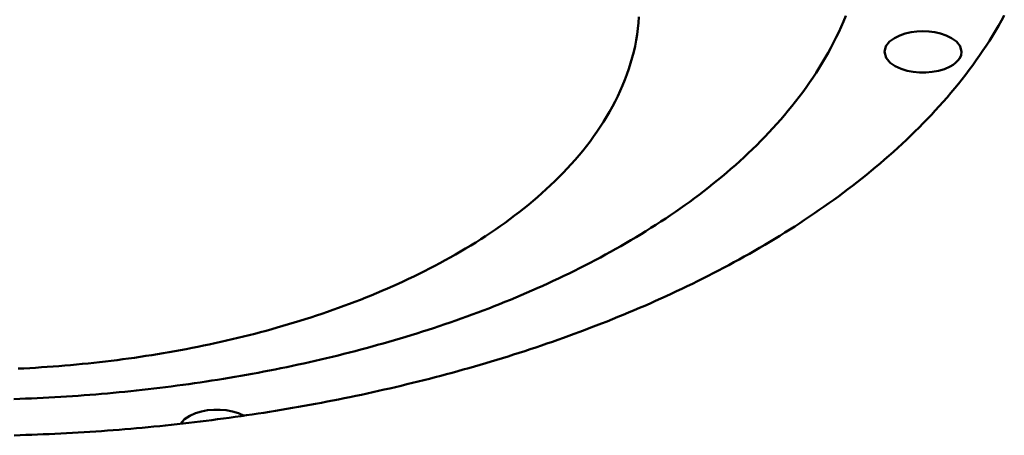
# Model space of a CAD drawing. Header units: millimetres. Extents: x 0 to 841, y 0 to 594.
# Tile 19 of 46: x 337 to 357, y 343 to 352. Entities that reach past the tile are written whole.
import ezdxf

# ---------------------------------------------------------------- set-up
doc = ezdxf.new("R2010")
doc.units = ezdxf.units.MM
doc.layers.add('FINA', color=7, linetype='CONTINUOUS', lineweight=25)
doc.layers.add('VIS', color=7, linetype='CONTINUOUS', lineweight=50)

msp = doc.modelspace()

# ---------------------------------------------------------------- linework, layer by layer
at = {"layer": 'FINA'}
for points in [[(353.748, 351.982), (353.702, 351.871), (353.654, 351.76), (353.604, 351.651), (353.552, 351.542), (353.498, 351.435), (353.442, 351.328), (353.384, 351.222), (353.324, 351.118), (353.263, 351.014), (353.2, 350.911), (353.136, 350.809), (353.069, 350.709), (353.002, 350.609), (352.932, 350.511), (352.862, 350.413), (352.79, 350.317), (352.716, 350.221), (352.641, 350.127), (352.565, 350.033), (352.488, 349.941), (352.41, 349.85), (352.33, 349.759), (352.249, 349.67), (352.167, 349.582), (352.084, 349.494), (352, 349.408), (351.915, 349.323), (351.829, 349.239), (351.742, 349.155), (351.654, 349.073), (351.565, 348.991), (351.476, 348.911), (351.385, 348.831), (351.294, 348.753), (351.202, 348.675), (351.109, 348.599), (351.016, 348.523), (350.921, 348.448), (350.826, 348.374), (350.731, 348.301), (350.634, 348.228), (350.537, 348.157), (350.44, 348.086), (350.341, 348.016), (350.243, 347.948), (350.143, 347.879), (350.043, 347.812), (349.943, 347.746), (349.842, 347.68), (349.74, 347.615), (349.638, 347.551), (349.536, 347.488), (349.433, 347.425), (349.329, 347.364), (349.226, 347.303), (349.121, 347.242), (349.017, 347.183), (348.911, 347.124), (348.806, 347.066), (348.7, 347.009)], [(357.008, 351.993), (356.949, 351.887), (356.889, 351.782), (356.828, 351.677), (356.765, 351.574), (356.7, 351.471), (356.635, 351.369), (356.568, 351.268), (356.499, 351.168), (356.43, 351.069), (356.359, 350.97), (356.287, 350.873), (356.214, 350.776), (356.139, 350.68), (356.064, 350.586), (355.987, 350.492), (355.91, 350.398), (355.831, 350.306), (355.752, 350.215), (355.671, 350.124), (355.589, 350.035), (355.507, 349.946), (355.424, 349.858), (355.339, 349.771), (355.254, 349.684), (355.168, 349.599), (355.081, 349.514), (354.994, 349.43), (354.905, 349.347), (354.816, 349.265), (354.727, 349.184), (354.636, 349.103), (354.545, 349.023), (354.453, 348.944), (354.36, 348.866), (354.267, 348.789), (354.173, 348.712), (354.079, 348.636), (353.983, 348.561), (353.888, 348.486), (353.791, 348.413), (353.695, 348.34), (353.597, 348.267), (353.499, 348.196), (353.401, 348.125), (353.302, 348.055), (353.203, 347.986), (353.103, 347.917), (353.002, 347.849), (352.901, 347.782), (352.8, 347.715), (352.698, 347.649), (352.596, 347.584), (352.494, 347.519), (352.391, 347.456), (352.287, 347.392), (352.184, 347.33), (352.079, 347.268), (351.975, 347.206), (351.87, 347.146), (351.765, 347.085), (351.659, 347.026), (351.553, 346.967), (351.447, 346.909), (351.34, 346.851)], [(345.4, 346.891), (345.507, 346.949), (345.613, 347.008), (345.719, 347.067), (345.824, 347.128), (345.928, 347.19), (346.032, 347.253), (346.135, 347.317), (346.238, 347.382), (346.34, 347.449), (346.441, 347.516), (346.542, 347.584), (346.641, 347.654), (346.74, 347.724), (346.838, 347.796), (346.935, 347.869), (347.032, 347.943), (347.127, 348.018), (347.221, 348.095), (347.315, 348.173), (347.407, 348.252), (347.498, 348.332), (347.588, 348.413), (347.677, 348.496), (347.765, 348.58), (347.851, 348.666), (347.936, 348.753), (348.019, 348.841), (348.102, 348.93), (348.182, 349.021), (348.261, 349.114), (348.339, 349.207), (348.414, 349.302), (348.488, 349.399), (348.56, 349.497), (348.63, 349.596), (348.698, 349.697), (348.764, 349.799), (348.827, 349.902), (348.888, 350.007), (348.947, 350.114), (349.004, 350.221), (349.058, 350.33), (349.109, 350.44), (349.157, 350.552), (349.203, 350.664), (349.246, 350.778), (349.285, 350.893), (349.322, 351.009), (349.355, 351.125), (349.385, 351.243), (349.412, 351.362), (349.435, 351.481), (349.455, 351.601), (349.472, 351.721), (349.484, 351.842), (349.493, 351.963)], [(354.541, 351.242), (354.572, 351.36), (354.648, 351.455), (354.746, 351.528), (354.856, 351.582), (354.972, 351.621), (355.091, 351.648), (355.212, 351.663), (355.335, 351.668), (355.457, 351.663), (355.578, 351.648), (355.698, 351.621), (355.814, 351.582), (355.924, 351.528), (356.022, 351.455), (356.097, 351.36), (356.128, 351.242)], [(355.896, 350.941), (355.777, 350.889), (355.652, 350.852), (355.524, 350.829), (355.395, 350.818), (355.265, 350.818), (355.136, 350.83), (355.008, 350.854), (354.884, 350.892), (354.765, 350.946), (354.659, 351.019), (354.576, 351.118), (354.541, 351.242)], [(356.128, 351.242), (356.119, 351.177), (356.092, 351.116), (356.053, 351.062), (356.006, 351.015), (355.953, 350.975), (355.896, 350.941)], [(348.7, 347.009), (348.594, 346.952), (348.487, 346.896), (348.38, 346.841), (348.273, 346.787), (348.165, 346.733), (348.057, 346.68), (347.949, 346.627), (347.84, 346.576), (347.732, 346.524), (347.622, 346.474), (347.513, 346.424), (347.403, 346.375), (347.293, 346.326), (347.182, 346.278), (347.072, 346.231), (346.961, 346.184), (346.85, 346.138), (346.738, 346.093), (346.627, 346.048), (346.515, 346.004), (346.403, 345.96), (346.29, 345.917), (346.178, 345.875), (346.065, 345.833), (345.952, 345.791), (345.839, 345.751), (345.725, 345.711), (345.612, 345.671), (345.498, 345.632), (345.384, 345.593), (345.27, 345.555), (345.155, 345.518), (345.041, 345.481), (344.926, 345.445), (344.811, 345.409), (344.696, 345.374), (344.581, 345.339), (344.466, 345.305), (344.35, 345.271), (344.234, 345.238), (344.119, 345.205), (344.003, 345.173), (343.886, 345.142), (343.77, 345.11), (343.654, 345.08), (343.537, 345.05), (343.421, 345.02), (343.304, 344.991), (343.187, 344.962), (343.07, 344.934), (342.953, 344.907), (342.836, 344.88), (342.718, 344.853), (342.601, 344.827), (342.483, 344.801), (342.366, 344.776), (342.248, 344.751), (342.13, 344.727), (342.012, 344.703), (341.894, 344.68), (341.776, 344.657), (341.658, 344.634), (341.54, 344.612), (341.421, 344.591), (341.303, 344.57), (341.184, 344.549), (341.065, 344.529), (340.947, 344.509), (340.828, 344.49), (340.709, 344.471), (340.59, 344.453), (340.471, 344.435), (340.352, 344.418), (340.233, 344.401), (340.114, 344.384), (339.995, 344.368), (339.875, 344.352), (339.756, 344.337), (339.637, 344.322), (339.517, 344.308), (339.398, 344.294), (339.278, 344.281), (339.158, 344.268), (339.039, 344.255), (338.919, 344.243), (338.799, 344.231), (338.679, 344.22), (338.56, 344.209), (338.44, 344.198), (338.32, 344.188), (338.2, 344.179), (338.08, 344.169), (337.96, 344.161), (337.84, 344.152), (337.72, 344.144), (337.6, 344.137), (337.48, 344.13), (337.359, 344.123), (337.239, 344.117), (337.119, 344.111), (336.999, 344.106), (336.879, 344.101), (336.758, 344.096), (336.638, 344.092)], [(351.34, 346.851), (351.234, 346.795), (351.128, 346.739), (351.021, 346.684), (350.915, 346.629), (350.808, 346.575), (350.7, 346.521), (350.593, 346.468), (350.485, 346.416), (350.376, 346.364), (350.268, 346.312), (350.159, 346.261), (350.05, 346.211), (349.941, 346.161), (349.832, 346.112), (349.722, 346.063), (349.612, 346.015), (349.502, 345.968), (349.392, 345.92), (349.281, 345.874), (349.17, 345.828), (349.059, 345.782), (348.948, 345.737), (348.837, 345.692), (348.725, 345.648), (348.613, 345.605), (348.501, 345.562), (348.389, 345.519), (348.277, 345.477), (348.164, 345.435), (348.052, 345.394), (347.939, 345.353), (347.826, 345.313), (347.712, 345.273), (347.599, 345.234), (347.486, 345.195), (347.372, 345.156), (347.258, 345.119), (347.144, 345.081), (347.03, 345.044), (346.916, 345.007), (346.801, 344.971), (346.687, 344.936), (346.572, 344.9), (346.457, 344.866), (346.342, 344.831), (346.227, 344.797), (346.112, 344.764), (345.996, 344.731), (345.881, 344.698), (345.765, 344.666), (345.65, 344.634), (345.534, 344.603), (345.418, 344.572), (345.302, 344.541), (345.186, 344.511), (345.069, 344.481), (344.953, 344.452), (344.837, 344.423), (344.72, 344.395), (344.603, 344.366), (344.487, 344.339), (344.37, 344.312), (344.253, 344.285), (344.136, 344.258), (344.019, 344.232), (343.901, 344.206), (343.784, 344.181), (343.667, 344.156), (343.549, 344.132), (343.432, 344.108), (343.314, 344.084), (343.196, 344.061), (343.078, 344.038), (342.961, 344.015), (342.843, 343.993), (342.725, 343.971), (342.607, 343.95), (342.488, 343.929), (342.37, 343.908), (342.252, 343.888), (342.134, 343.868), (342.015, 343.849), (341.897, 343.829), (341.778, 343.811), (341.66, 343.792), (341.541, 343.774), (341.422, 343.757), (341.304, 343.739), (341.185, 343.722), (341.066, 343.706), (340.947, 343.69), (340.828, 343.674), (340.709, 343.658), (340.59, 343.643), (340.471, 343.628), (340.352, 343.614), (340.233, 343.6), (340.113, 343.586), (339.994, 343.573), (339.875, 343.56), (339.755, 343.548), (339.636, 343.535), (339.517, 343.524), (339.397, 343.512), (339.278, 343.501), (339.158, 343.49), (339.039, 343.48), (338.919, 343.47), (338.799, 343.46), (338.68, 343.45), (338.56, 343.441), (338.441, 343.433), (338.321, 343.424), (338.201, 343.416), (338.081, 343.409), (337.962, 343.401), (337.842, 343.395), (337.722, 343.388), (337.602, 343.382), (337.482, 343.376), (337.362, 343.37), (337.242, 343.365), (337.123, 343.36), (337.003, 343.356), (336.883, 343.352), (336.763, 343.348), (336.643, 343.344)], [(336.724, 344.718), (336.844, 344.724), (336.964, 344.73), (337.084, 344.737), (337.204, 344.745), (337.324, 344.753), (337.444, 344.762), (337.564, 344.771), (337.684, 344.781), (337.803, 344.791), (337.923, 344.802), (338.043, 344.814), (338.162, 344.826), (338.282, 344.839), (338.401, 344.852), (338.521, 344.866), (338.64, 344.88), (338.759, 344.895), (338.878, 344.911), (338.997, 344.927), (339.117, 344.944), (339.235, 344.961), (339.354, 344.979), (339.473, 344.998), (339.592, 345.017), (339.71, 345.037), (339.829, 345.057), (339.947, 345.078), (340.065, 345.1), (340.183, 345.122), (340.301, 345.145), (340.419, 345.168), (340.537, 345.192), (340.655, 345.217), (340.772, 345.242), (340.89, 345.268), (341.007, 345.295), (341.124, 345.322), (341.241, 345.35), (341.358, 345.378), (341.474, 345.408), (341.591, 345.438), (341.707, 345.468), (341.823, 345.499), (341.939, 345.531), (342.055, 345.564), (342.17, 345.597), (342.285, 345.631), (342.4, 345.665), (342.515, 345.701), (342.63, 345.737), (342.744, 345.774), (342.859, 345.811), (342.973, 345.849), (343.086, 345.888), (343.2, 345.928), (343.313, 345.968), (343.426, 346.009), (343.539, 346.051), (343.651, 346.094), (343.763, 346.138), (343.875, 346.182), (343.986, 346.227), (344.097, 346.273), (344.208, 346.32), (344.318, 346.367), (344.428, 346.416), (344.538, 346.465), (344.647, 346.515), (344.756, 346.566), (344.865, 346.618), (344.973, 346.671), (345.08, 346.724), (345.187, 346.779), (345.294, 346.834), (345.4, 346.891)], [(340.062, 343.581), (340.147, 343.676), (340.253, 343.748), (340.371, 343.8), (340.494, 343.836), (340.621, 343.86), (340.749, 343.871), (340.877, 343.871), (341.005, 343.86), (341.132, 343.837), (341.255, 343.801), (341.373, 343.749)]]:
    msp.add_lwpolyline(points, dxfattribs=at)
at = {"layer": 'VIS'}
for points in [[(353.748, 351.982), (353.702, 351.871), (353.654, 351.76), (353.604, 351.651), (353.552, 351.542), (353.498, 351.435), (353.442, 351.328), (353.384, 351.222), (353.324, 351.118), (353.263, 351.014), (353.2, 350.911), (353.136, 350.809), (353.069, 350.709), (353.002, 350.609), (352.932, 350.511), (352.862, 350.413), (352.79, 350.317), (352.716, 350.221), (352.641, 350.127), (352.565, 350.033), (352.488, 349.941), (352.41, 349.85), (352.33, 349.759), (352.249, 349.67), (352.167, 349.582), (352.084, 349.494), (352, 349.408), (351.915, 349.323), (351.829, 349.239), (351.742, 349.155), (351.654, 349.073), (351.565, 348.991), (351.476, 348.911), (351.385, 348.831), (351.294, 348.753), (351.202, 348.675), (351.109, 348.599), (351.016, 348.523), (350.921, 348.448), (350.826, 348.374), (350.731, 348.301), (350.634, 348.228), (350.537, 348.157), (350.44, 348.086), (350.341, 348.016), (350.243, 347.948), (350.143, 347.879), (350.043, 347.812), (349.943, 347.746), (349.842, 347.68), (349.74, 347.615), (349.638, 347.551), (349.536, 347.488), (349.433, 347.425), (349.329, 347.364), (349.226, 347.303), (349.121, 347.242), (349.017, 347.183), (348.911, 347.124), (348.806, 347.066), (348.7, 347.009)], [(357.008, 351.993), (356.949, 351.887), (356.889, 351.782), (356.828, 351.677), (356.765, 351.574), (356.7, 351.471), (356.635, 351.369), (356.568, 351.268), (356.499, 351.168), (356.43, 351.069), (356.359, 350.97), (356.287, 350.873), (356.214, 350.776), (356.139, 350.68), (356.064, 350.586), (355.987, 350.492), (355.91, 350.398), (355.831, 350.306), (355.752, 350.215), (355.671, 350.124), (355.589, 350.035), (355.507, 349.946), (355.424, 349.858), (355.339, 349.771), (355.254, 349.684), (355.168, 349.599), (355.081, 349.514), (354.994, 349.43), (354.905, 349.347), (354.816, 349.265), (354.727, 349.184), (354.636, 349.103), (354.545, 349.023), (354.453, 348.944), (354.36, 348.866), (354.267, 348.789), (354.173, 348.712), (354.079, 348.636), (353.983, 348.561), (353.888, 348.486), (353.791, 348.413), (353.695, 348.34), (353.597, 348.267), (353.499, 348.196), (353.401, 348.125), (353.302, 348.055), (353.203, 347.986), (353.103, 347.917), (353.002, 347.849), (352.901, 347.782), (352.8, 347.715), (352.698, 347.649), (352.596, 347.584), (352.494, 347.519), (352.391, 347.456), (352.287, 347.392), (352.184, 347.33), (352.079, 347.268), (351.975, 347.206), (351.87, 347.146), (351.765, 347.085), (351.659, 347.026), (351.553, 346.967), (351.447, 346.909), (351.34, 346.851)], [(345.4, 346.891), (345.507, 346.949), (345.613, 347.008), (345.719, 347.067), (345.824, 347.128), (345.928, 347.19), (346.032, 347.253), (346.135, 347.317), (346.238, 347.382), (346.34, 347.449), (346.441, 347.516), (346.542, 347.584), (346.641, 347.654), (346.74, 347.724), (346.838, 347.796), (346.935, 347.869), (347.032, 347.943), (347.127, 348.018), (347.221, 348.095), (347.315, 348.173), (347.407, 348.252), (347.498, 348.332), (347.588, 348.413), (347.677, 348.496), (347.765, 348.58), (347.851, 348.666), (347.936, 348.753), (348.019, 348.841), (348.102, 348.93), (348.182, 349.021), (348.261, 349.114), (348.339, 349.207), (348.414, 349.302), (348.488, 349.399), (348.56, 349.497), (348.63, 349.596), (348.698, 349.697), (348.764, 349.799), (348.827, 349.902), (348.888, 350.007), (348.947, 350.114), (349.004, 350.221), (349.058, 350.33), (349.109, 350.44), (349.157, 350.552), (349.203, 350.664), (349.246, 350.778), (349.285, 350.893), (349.322, 351.009), (349.355, 351.125), (349.385, 351.243), (349.412, 351.362), (349.435, 351.481), (349.455, 351.601), (349.472, 351.721), (349.484, 351.842), (349.493, 351.963)], [(354.541, 351.242), (354.572, 351.36), (354.648, 351.455), (354.746, 351.528), (354.856, 351.582), (354.972, 351.621), (355.091, 351.648), (355.212, 351.663), (355.335, 351.668), (355.457, 351.663), (355.578, 351.648), (355.698, 351.621), (355.814, 351.582), (355.924, 351.528), (356.022, 351.455), (356.097, 351.36), (356.128, 351.242)], [(355.896, 350.941), (355.777, 350.889), (355.652, 350.852), (355.524, 350.829), (355.395, 350.818), (355.265, 350.818), (355.136, 350.83), (355.008, 350.854), (354.884, 350.892), (354.765, 350.946), (354.659, 351.019), (354.576, 351.118), (354.541, 351.242)], [(356.128, 351.242), (356.119, 351.177), (356.092, 351.116), (356.053, 351.062), (356.006, 351.015), (355.953, 350.975), (355.896, 350.941)], [(348.7, 347.009), (348.594, 346.952), (348.487, 346.896), (348.38, 346.841), (348.273, 346.787), (348.165, 346.733), (348.057, 346.68), (347.949, 346.627), (347.84, 346.576), (347.732, 346.524), (347.622, 346.474), (347.513, 346.424), (347.403, 346.375), (347.293, 346.326), (347.182, 346.278), (347.072, 346.231), (346.961, 346.184), (346.85, 346.138), (346.738, 346.093), (346.627, 346.048), (346.515, 346.004), (346.403, 345.96), (346.29, 345.917), (346.178, 345.875), (346.065, 345.833), (345.952, 345.791), (345.839, 345.751), (345.725, 345.711), (345.612, 345.671), (345.498, 345.632), (345.384, 345.593), (345.27, 345.555), (345.155, 345.518), (345.041, 345.481), (344.926, 345.445), (344.811, 345.409), (344.696, 345.374), (344.581, 345.339), (344.466, 345.305), (344.35, 345.271), (344.234, 345.238), (344.119, 345.205), (344.003, 345.173), (343.886, 345.142), (343.77, 345.11), (343.654, 345.08), (343.537, 345.05), (343.421, 345.02), (343.304, 344.991), (343.187, 344.962), (343.07, 344.934), (342.953, 344.907), (342.836, 344.88), (342.718, 344.853), (342.601, 344.827), (342.483, 344.801), (342.366, 344.776), (342.248, 344.751), (342.13, 344.727), (342.012, 344.703), (341.894, 344.68), (341.776, 344.657), (341.658, 344.634), (341.54, 344.612), (341.421, 344.591), (341.303, 344.57), (341.184, 344.549), (341.065, 344.529), (340.947, 344.509), (340.828, 344.49), (340.709, 344.471), (340.59, 344.453), (340.471, 344.435), (340.352, 344.418), (340.233, 344.401), (340.114, 344.384), (339.995, 344.368), (339.875, 344.352), (339.756, 344.337), (339.637, 344.322), (339.517, 344.308), (339.398, 344.294), (339.278, 344.281), (339.158, 344.268), (339.039, 344.255), (338.919, 344.243), (338.799, 344.231), (338.679, 344.22), (338.56, 344.209), (338.44, 344.198), (338.32, 344.188), (338.2, 344.179), (338.08, 344.169), (337.96, 344.161), (337.84, 344.152), (337.72, 344.144), (337.6, 344.137), (337.48, 344.13), (337.359, 344.123), (337.239, 344.117), (337.119, 344.111), (336.999, 344.106), (336.879, 344.101), (336.758, 344.096), (336.638, 344.092)], [(351.34, 346.851), (351.234, 346.795), (351.128, 346.739), (351.021, 346.684), (350.915, 346.629), (350.808, 346.575), (350.7, 346.521), (350.593, 346.468), (350.485, 346.416), (350.376, 346.364), (350.268, 346.312), (350.159, 346.261), (350.05, 346.211), (349.941, 346.161), (349.832, 346.112), (349.722, 346.063), (349.612, 346.015), (349.502, 345.968), (349.392, 345.92), (349.281, 345.874), (349.17, 345.828), (349.059, 345.782), (348.948, 345.737), (348.837, 345.692), (348.725, 345.648), (348.613, 345.605), (348.501, 345.562), (348.389, 345.519), (348.277, 345.477), (348.164, 345.435), (348.052, 345.394), (347.939, 345.353), (347.826, 345.313), (347.712, 345.273), (347.599, 345.234), (347.486, 345.195), (347.372, 345.156), (347.258, 345.119), (347.144, 345.081), (347.03, 345.044), (346.916, 345.007), (346.801, 344.971), (346.687, 344.936), (346.572, 344.9), (346.457, 344.866), (346.342, 344.831), (346.227, 344.797), (346.112, 344.764), (345.996, 344.731), (345.881, 344.698), (345.765, 344.666), (345.65, 344.634), (345.534, 344.603), (345.418, 344.572), (345.302, 344.541), (345.186, 344.511), (345.069, 344.481), (344.953, 344.452), (344.837, 344.423), (344.72, 344.395), (344.603, 344.366), (344.487, 344.339), (344.37, 344.312), (344.253, 344.285), (344.136, 344.258), (344.019, 344.232), (343.901, 344.206), (343.784, 344.181), (343.667, 344.156), (343.549, 344.132), (343.432, 344.108), (343.314, 344.084), (343.196, 344.061), (343.078, 344.038), (342.961, 344.015), (342.843, 343.993), (342.725, 343.971), (342.607, 343.95), (342.488, 343.929), (342.37, 343.908), (342.252, 343.888), (342.134, 343.868), (342.015, 343.849), (341.897, 343.829), (341.778, 343.811), (341.66, 343.792), (341.541, 343.774), (341.422, 343.757), (341.304, 343.739), (341.185, 343.722), (341.066, 343.706), (340.947, 343.69), (340.828, 343.674), (340.709, 343.658), (340.59, 343.643), (340.471, 343.628), (340.352, 343.614), (340.233, 343.6), (340.113, 343.586), (339.994, 343.573), (339.875, 343.56), (339.755, 343.548), (339.636, 343.535), (339.517, 343.524), (339.397, 343.512), (339.278, 343.501), (339.158, 343.49), (339.039, 343.48), (338.919, 343.47), (338.799, 343.46), (338.68, 343.45), (338.56, 343.441), (338.441, 343.433), (338.321, 343.424), (338.201, 343.416), (338.081, 343.409), (337.962, 343.401), (337.842, 343.395), (337.722, 343.388), (337.602, 343.382), (337.482, 343.376), (337.362, 343.37), (337.242, 343.365), (337.123, 343.36), (337.003, 343.356), (336.883, 343.352), (336.763, 343.348), (336.643, 343.344)], [(336.724, 344.718), (336.844, 344.724), (336.964, 344.73), (337.084, 344.737), (337.204, 344.745), (337.324, 344.753), (337.444, 344.762), (337.564, 344.771), (337.684, 344.781), (337.803, 344.791), (337.923, 344.802), (338.043, 344.814), (338.162, 344.826), (338.282, 344.839), (338.401, 344.852), (338.521, 344.866), (338.64, 344.88), (338.759, 344.895), (338.878, 344.911), (338.997, 344.927), (339.117, 344.944), (339.235, 344.961), (339.354, 344.979), (339.473, 344.998), (339.592, 345.017), (339.71, 345.037), (339.829, 345.057), (339.947, 345.078), (340.065, 345.1), (340.183, 345.122), (340.301, 345.145), (340.419, 345.168), (340.537, 345.192), (340.655, 345.217), (340.772, 345.242), (340.89, 345.268), (341.007, 345.295), (341.124, 345.322), (341.241, 345.35), (341.358, 345.378), (341.474, 345.408), (341.591, 345.438), (341.707, 345.468), (341.823, 345.499), (341.939, 345.531), (342.055, 345.564), (342.17, 345.597), (342.285, 345.631), (342.4, 345.665), (342.515, 345.701), (342.63, 345.737), (342.744, 345.774), (342.859, 345.811), (342.973, 345.849), (343.086, 345.888), (343.2, 345.928), (343.313, 345.968), (343.426, 346.009), (343.539, 346.051), (343.651, 346.094), (343.763, 346.138), (343.875, 346.182), (343.986, 346.227), (344.097, 346.273), (344.208, 346.32), (344.318, 346.367), (344.428, 346.416), (344.538, 346.465), (344.647, 346.515), (344.756, 346.566), (344.865, 346.618), (344.973, 346.671), (345.08, 346.724), (345.187, 346.779), (345.294, 346.834), (345.4, 346.891)], [(340.062, 343.581), (340.147, 343.676), (340.253, 343.748), (340.371, 343.8), (340.494, 343.836), (340.621, 343.86), (340.749, 343.871), (340.877, 343.871), (341.005, 343.86), (341.132, 343.837), (341.255, 343.801), (341.373, 343.749)]]:
    msp.add_lwpolyline(points, dxfattribs=at)

doc.saveas('drawing.dxf')
